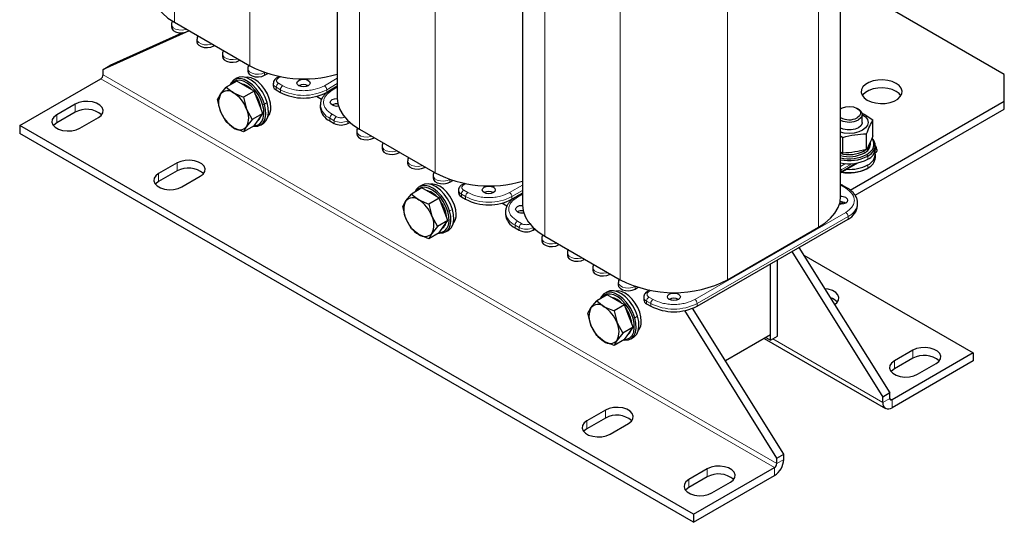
# Model space of a CAD drawing. Header units: millimetres. Extents: x 5 to 418, y -47 to 292.
# Tile 20 of 46: x 225 to 305, y 50 to 91. Entities that reach past the tile are written whole.
import ezdxf

# ---------------------------------------------------------------- set-up
doc = ezdxf.new("R2010")
doc.units = ezdxf.units.MM

msp = doc.modelspace()

# ---------------------------------------------------------------- linework, layer by layer
at = {"color": 7, "linetype": 'Continuous', "lineweight": 18}
for p, q in [((237.2155, 115.3633), (237.2155, 91.0848)), ((243.3626, 111.8146), (243.3626, 87.5362)), ((252.291, 106.6495), (252.291, 82.371)), ((258.4381, 103.1008), (258.4381, 78.8224)), ((289.664, 98.6596), (289.664, 74.3811)), ((267.376, 97.9411), (267.376, 73.6627)), ((273.5231, 94.3925), (273.5231, 70.114)), ((282.2723, 94.3925), (282.2723, 70.114)), ((238.3374, 90.3608), (238.3374, 90.4371)), ((240.4116, 89.1634), (240.4116, 89.2397)), ((242.4858, 87.966), (242.4858, 88.0423)), ((286.2698, 55.1338), (231.3984, 86.8104)), ((244.5597, 86.9971), (244.56, 86.9864)), ((244.56, 86.9864), (244.5716, 86.9931)), ((244.56, 86.7686), (244.56, 86.9864)), ((245.8733, 86.656), (245.6913, 86.551)), ((286.0813, 54.8072), (231.2098, 86.4838)), ((245.6913, 86.1156), (246.0308, 85.9196)), ((249.4249, 85.9196), (250.479, 86.5281)), ((249.6134, 85.593), (250.479, 86.0927)), ((245.5028, 85.789), (245.8422, 85.593)), ((245.5028, 85.5712), (245.5028, 85.789)), ((245.8422, 85.593), (245.8422, 85.3753)), ((249.6134, 85.3753), (249.6134, 85.593)), ((250.066, 85.5495), (250.479, 85.7879)), ((229.1356, 84.4156), (229.1356, 83.7623)), ((244.3941, 84.3841), (244.5392, 84.4208)), ((244.7655, 84.5514), (244.5392, 84.4208)), ((227.6271, 83.5447), (227.6271, 82.8915)), ((250.4054, 83.3942), (250.066, 83.5901)), ((293.2655, 83.5576), (293.3975, 83.5929)), ((249.8774, 83.2635), (250.2168, 83.0676)), ((249.8774, 83.0458), (249.8774, 83.2635)), ((250.2168, 83.0676), (250.2168, 82.8499)), ((251.3482, 83.0676), (251.3503, 83.0688)), ((251.3482, 82.8499), (251.3482, 83.0676)), ((253.4224, 81.6525), (253.4224, 81.7179)), ((255.4966, 80.4551), (255.4966, 80.5205)), ((293.3245, 80.6715), (293.3975, 80.6074)), ((293.3975, 80.6074), (293.3975, 80.4332)), ((293.6049, 80.3134), (293.6803, 80.1828)), ((294.2363, 80.4818), (294.4109, 80.5827)), ((294.2942, 80.6677), (294.4109, 80.7351)), ((294.3052, 80.9789), (294.3311, 80.9939)), ((237.4323, 79.626), (237.4323, 78.9727)), ((291.476, 79.3456), (291.8701, 79.5731)), ((291.5119, 78.9091), (292.7096, 79.6005)), ((291.5119, 79.0615), (292.3876, 79.5671)), ((293.6803, 79.9215), (293.6803, 80.1828)), ((293.6803, 79.4642), (293.6803, 79.2029)), ((235.9238, 78.7551), (235.9238, 78.1019)), ((257.5707, 79.2577), (257.5707, 79.3231)), ((291.5119, 79.0615), (291.5119, 78.9091)), ((259.6449, 78.278), (259.6471, 78.2793)), ((259.6449, 78.0603), (259.6449, 78.278)), ((260.9489, 77.9422), (260.7763, 77.8426)), ((264.5098, 77.2113), (265.5639, 77.8198)), ((260.5877, 77.0806), (260.9271, 76.8847)), ((260.5877, 76.8629), (260.5877, 77.0806)), ((260.7763, 77.4072), (261.1157, 77.2113)), ((264.6984, 76.8847), (265.5639, 77.3843)), ((265.1509, 76.8412), (265.5639, 77.0796)), ((291.5496, 77.7555), (291.476, 77.7844)), ((291.889, 77.5596), (291.5496, 77.7555)), ((260.9271, 76.8847), (260.9271, 76.6669)), ((264.6984, 76.6669), (264.6984, 76.8847)), ((259.479, 75.6758), (259.6241, 75.7124)), ((259.8504, 75.8431), (259.6241, 75.7124)), ((279.5948, 68.5029), (291.889, 75.6002)), ((265.4903, 74.6858), (265.1509, 74.8818)), ((279.7833, 68.1763), (292.0775, 75.2736)), ((292.0775, 75.2736), (292.0775, 75.0559)), ((264.9624, 74.5552), (265.3018, 74.3592)), ((264.9624, 74.3374), (264.9624, 74.5552)), ((265.3018, 74.3592), (265.3018, 74.1415)), ((266.4331, 74.3592), (266.4353, 74.3605)), ((266.4331, 74.1415), (266.4331, 74.3592)), ((268.5073, 72.9441), (268.5073, 73.0095)), ((270.5815, 71.7467), (270.5815, 71.8121)), ((272.6557, 70.5493), (272.6557, 70.6147)), ((274.7299, 69.5696), (274.7321, 69.5709)), ((274.7299, 69.3519), (274.7299, 69.5696)), ((276.0338, 69.2339), (275.8612, 69.1343)), ((275.6727, 68.3722), (276.0121, 68.1763)), ((275.6727, 68.1545), (275.6727, 68.3722)), ((275.8612, 68.6988), (276.2006, 68.5029)), ((276.0121, 68.1763), (276.0121, 67.9586)), ((279.7833, 67.9586), (279.7833, 68.1763)), ((274.564, 66.9674), (274.7091, 67.0041)), ((274.9354, 67.1347), (274.7091, 67.0041)), ((285.9492, 65.2899), (294.906, 60.1193)), ((297.3573, 64.3646), (297.3573, 63.7113)), ((295.8488, 63.4937), (295.8488, 62.8405)), ((294.906, 60.1193), (295.4717, 60.4458)), ((295.4717, 60.4458), (295.6602, 60.337)), ((295.6602, 60.337), (295.6602, 59.6837)), ((272.3163, 59.4879), (272.3163, 58.8347)), ((270.8078, 58.6171), (270.8078, 57.9638)), ((286.2698, 55.1338), (286.8355, 55.4603)), ((280.613, 54.6983), (280.613, 54.0451)), ((286.0813, 54.1539), (286.0813, 54.8072)), ((279.1045, 53.8275), (279.1045, 53.1742))]:
    msp.add_line(p, q, dxfattribs=at)
at = {"color": 7, "linetype": 'Continuous', "lineweight": 25}
for p, q in [((250.479, 108.2284), (250.479, 84.8964)), ((265.5639, 99.5201), (265.5639, 76.1881)), ((291.476, 76.9065), (291.476, 100.2033)), ((304.8055, 86.8445), (291.476, 94.5394)), ((236.9717, 90.9051), (236.9717, 90.6874)), ((237.2155, 91.0848), (243.3626, 87.5362)), ((238.1646, 90.2851), (231.3984, 87.2459)), ((237.8802, 90.2298), (231.964, 87.5724)), ((238.3374, 90.3608), (238.4035, 90.399)), ((238.41, 90.3953), (238.3521, 90.3693)), ((239.0459, 89.7077), (239.0459, 89.49)), ((240.4116, 89.1634), (240.4777, 89.2016)), ((241.1201, 88.5103), (241.1201, 88.2926)), ((231.3984, 87.2459), (231.964, 87.5724)), ((242.4858, 87.966), (242.5519, 88.0042)), ((231.3984, 86.8104), (231.3984, 87.2459)), ((243.1943, 87.3129), (243.1943, 87.0952)), ((244.56, 86.7686), (244.8125, 86.9144)), ((245.7556, 86.6783), (245.558, 86.5642)), ((304.8055, 84.6674), (304.8055, 86.8445)), ((224.6101, 82.6739), (231.2098, 86.4838)), ((242.2873, 86.2947), (241.4351, 85.8027)), ((242.3055, 86.5361), (242.0792, 86.4055)), ((242.9949, 85.8862), (242.2873, 86.2947)), ((243.7025, 85.4777), (242.9949, 85.8862)), ((245.2685, 86.1155), (245.2685, 85.8978)), ((250.479, 85.8781), (249.9327, 85.5627)), ((240.7275, 84.7959), (240.9718, 85.2361)), ((240.9718, 85.2361), (241.4351, 85.8027)), ((241.4351, 85.8027), (242.0332, 85.331)), ((242.0332, 85.331), (242.8503, 84.9857)), ((243.7025, 85.4777), (242.8503, 84.9857)), ((244.0564, 84.5658), (243.7025, 85.4777)), ((245.5028, 85.5712), (245.8422, 85.3753)), ((249.2021, 84.8068), (248.7814, 85.0496)), ((249.5373, 85.2664), (249.4764, 85.3016)), ((249.6134, 85.3753), (249.8929, 85.5366)), ((229.1356, 84.4156), (227.6271, 83.5447)), ((240.9718, 83.8208), (240.7275, 84.7959)), ((242.8503, 84.9857), (243.0947, 84.0106)), ((244.4102, 83.6539), (244.0564, 84.5658)), ((249.0964, 84.3521), (249.0964, 84.1343)), ((292.247, 77.4175), (304.8055, 84.6674)), ((304.8055, 84.0142), (304.8055, 84.6674)), ((229.1356, 83.7623), (227.6271, 82.8915)), ((241.4351, 82.9721), (240.9718, 83.8208)), ((243.0947, 84.0106), (243.558, 83.1619)), ((244.4102, 83.6539), (243.558, 83.1619)), ((244.0564, 83.1504), (244.4102, 83.6539)), ((291.5118, 84.0692), (291.476, 84.0486)), ((292.652, 76.9981), (304.8055, 84.0142)), ((292.9262, 84.0148), (292.8319, 84.0692)), ((293.2045, 83.6883), (293.3975, 83.5929)), ((293.2385, 82.9262), (293.2385, 83.5794)), ((293.2385, 83.5728), (293.2655, 83.5576)), ((293.3975, 83.5929), (294.1051, 83.1258)), ((279.4816, 50.9972), (224.6101, 82.6739)), ((224.6101, 82.6739), (224.6101, 82.0207)), ((229.5127, 82.4562), (231.0212, 83.327)), ((242.0332, 82.5004), (241.4351, 82.9721)), ((243.7025, 82.647), (242.8503, 82.1551)), ((243.558, 83.1619), (243.0947, 82.5953)), ((243.7025, 82.647), (244.0564, 83.1504)), ((244.2123, 82.7104), (244.4386, 82.841)), ((249.8774, 83.0458), (250.2168, 82.8499)), ((251.3482, 82.8499), (251.4956, 82.9349)), ((294.1051, 81.8441), (294.1051, 83.1258)), ((279.4816, 50.344), (224.6101, 82.0207)), ((242.8503, 82.1551), (242.0332, 82.5004)), ((243.0947, 82.5953), (242.8503, 82.1551)), ((252.0567, 82.1968), (252.0567, 81.979)), ((252.291, 82.371), (258.4381, 78.8224)), ((291.476, 81.828), (291.6538, 81.7106)), ((293.5871, 80.728), (293.5871, 82.0097)), ((253.4224, 81.6525), (253.4791, 81.6852)), ((254.1309, 80.9994), (254.1309, 80.7816)), ((291.6538, 80.429), (291.6538, 81.7106)), ((293.9052, 81.1407), (293.9052, 81.3149)), ((294.3052, 80.7923), (294.3052, 81.0536)), ((294.3311, 80.9939), (294.3052, 81.0254)), ((255.4966, 80.4551), (255.5532, 80.4878)), ((291.4805, 80.5146), (291.6538, 80.429)), ((293.5499, 80.708), (293.3975, 80.6074)), ((294.189, 80.3914), (294.3888, 80.5067)), ((294.3052, 80.0738), (294.3052, 80.3351)), ((294.4109, 80.7351), (294.4109, 80.5827)), ((237.4323, 79.626), (235.9238, 78.7551)), ((256.2051, 79.802), (256.2051, 79.5842)), ((291.476, 78.8252), (292.8663, 79.6279)), ((237.4323, 78.9727), (235.9238, 78.1019)), ((257.5707, 79.2577), (257.6274, 79.2904)), ((258.2792, 78.6046), (258.2792, 78.3868)), ((293.6049, 79.1594), (293.6803, 79.2029)), ((237.8095, 77.6666), (239.318, 78.5374)), ((257.3904, 77.8278), (257.1641, 77.6972)), ((259.6449, 78.0603), (259.888, 78.2006)), ((260.8312, 77.9645), (260.643, 77.8558)), ((256.0567, 76.5278), (256.52, 77.0944)), ((257.3722, 77.5864), (256.52, 77.0944)), ((256.52, 77.0944), (257.1182, 76.6227)), ((258.0799, 77.1779), (257.3722, 77.5864)), ((258.7875, 76.7693), (258.0799, 77.1779)), ((260.3534, 77.4072), (260.3534, 77.1894)), ((265.5639, 77.1697), (265.0176, 76.8544)), ((292.0223, 77.5728), (291.6829, 77.7687)), ((292.0196, 77.5743), (292.0223, 77.5728)), ((255.8124, 76.0876), (256.0567, 76.5278)), ((257.1182, 76.6227), (257.9353, 76.2774)), ((258.7875, 76.7693), (257.9353, 76.2774)), ((257.9353, 76.2774), (258.1796, 75.3023)), ((259.1413, 75.8574), (258.7875, 76.7693)), ((260.5877, 76.8629), (260.9271, 76.6669)), ((264.2871, 76.0984), (263.8664, 76.3413)), ((264.6223, 76.558), (264.5614, 76.5932)), ((264.6984, 76.6669), (264.9778, 76.8282)), ((291.405, 76.2783), (291.6795, 76.4367)), ((292.8586, 76.1444), (292.8586, 76.3622)), ((256.0567, 75.1124), (255.8124, 76.0876)), ((259.4951, 74.9455), (259.1413, 75.8574)), ((264.1813, 75.6437), (264.1813, 75.426)), ((256.52, 74.2637), (256.0567, 75.1124)), ((258.1796, 75.3023), (258.6429, 74.4535)), ((259.4951, 74.9455), (258.6429, 74.4535)), ((259.1413, 74.4421), (259.4951, 74.9455)), ((279.7833, 67.9586), (292.0775, 75.0559)), ((257.1182, 73.792), (256.52, 74.2637)), ((257.9353, 73.4467), (257.1182, 73.792)), ((258.7875, 73.9387), (257.9353, 73.4467)), ((258.1796, 73.8869), (257.9353, 73.4467)), ((258.6429, 74.4535), (258.1796, 73.8869)), ((258.7875, 73.9387), (259.1413, 74.4421)), ((259.2973, 74.002), (259.5236, 74.1327)), ((264.9624, 74.3374), (265.3018, 74.1415)), ((266.4331, 74.1415), (266.5805, 74.2266)), ((282.2723, 70.114), (289.664, 74.3811)), ((267.1416, 73.4884), (267.1416, 73.2707)), ((267.376, 73.6627), (273.5231, 70.114)), ((268.5073, 72.9441), (268.564, 72.9768)), ((269.2158, 72.291), (269.2158, 72.0733)), ((287.5086, 72.4183), (294.906, 60.5548)), ((288.0743, 72.7448), (295.4717, 60.8813)), ((270.5815, 71.7467), (270.6382, 71.7794)), ((285.7607, 65.1811), (285.7607, 71.4093)), ((285.7607, 65.6166), (285.7607, 71.4093)), ((286.3264, 65.5076), (286.3264, 71.7358)), ((288.4725, 72.1061), (302.2599, 64.1469)), ((271.29, 71.0936), (271.29, 70.8759)), ((272.6557, 70.5493), (272.7124, 70.582)), ((273.3642, 69.8962), (273.3642, 69.6785)), ((272.4753, 69.1194), (272.2491, 68.9888)), ((274.7299, 69.3519), (274.973, 69.4922)), ((275.9161, 69.2561), (275.7279, 69.1475)), ((271.1417, 67.8194), (271.605, 68.386)), ((272.4572, 68.878), (271.605, 68.386)), ((271.605, 68.386), (272.2031, 67.9143)), ((273.1648, 68.4695), (272.4572, 68.878)), ((273.8724, 68.061), (273.1648, 68.4695)), ((275.4384, 68.6988), (275.4384, 68.4811)), ((270.8973, 67.3792), (271.1417, 67.8194)), ((271.1417, 66.4041), (270.8973, 67.3792)), ((272.2031, 67.9143), (273.0202, 67.569)), ((273.8724, 68.061), (273.0202, 67.569)), ((273.0202, 67.569), (273.2646, 66.5939)), ((274.2262, 67.1491), (273.8724, 68.061)), ((275.6727, 68.1545), (276.0121, 67.9586)), ((286.2698, 55.5692), (278.7726, 67.5929)), ((286.8355, 55.8958), (279.4226, 67.7842)), ((273.2646, 66.5939), (273.7279, 65.7452)), ((274.5801, 66.2371), (274.2262, 67.1491)), ((271.605, 65.5554), (271.1417, 66.4041)), ((274.5801, 66.2371), (273.7279, 65.7452)), ((274.2262, 65.7337), (274.5801, 66.2371)), ((272.2031, 65.0837), (271.605, 65.5554)), ((273.0202, 64.7384), (272.2031, 65.0837)), ((273.8724, 65.2303), (273.0202, 64.7384)), ((273.2646, 65.1786), (273.0202, 64.7384)), ((273.7279, 65.7452), (273.2646, 65.1786)), ((273.8724, 65.2303), (274.2262, 65.7337)), ((274.3822, 65.2937), (274.6085, 65.4243)), ((285.7607, 65.6166), (282.0941, 63.4999)), ((285.2595, 65.3272), (295.1269, 59.6309)), ((285.3835, 65.3988), (285.7607, 65.1811)), ((285.7607, 65.1811), (286.3264, 65.5076)), ((297.3573, 64.3646), (295.8488, 63.4937)), ((302.2599, 64.1469), (295.6602, 60.337)), ((302.2599, 63.4936), (295.6602, 59.6837)), ((297.3573, 63.7113), (295.8488, 62.8405)), ((302.2599, 64.1469), (302.2599, 63.4936)), ((297.7344, 62.4052), (299.2429, 63.276)), ((295.4717, 60.8813), (294.906, 60.5548)), ((294.906, 60.1193), (294.906, 60.5548)), ((295.4717, 60.4458), (295.4717, 60.8813)), ((272.3163, 59.4879), (270.8078, 58.6171)), ((272.3163, 58.8347), (270.8078, 57.9638)), ((272.6934, 57.5285), (274.2019, 58.3993)), ((286.2698, 55.5692), (286.8355, 55.8958)), ((286.2698, 55.1338), (286.2698, 55.5692)), ((286.8355, 55.4603), (286.8355, 55.8958)), ((280.613, 54.6983), (279.1045, 53.8275)), ((279.4816, 50.9972), (286.0813, 54.8072)), ((280.613, 54.0451), (279.1045, 53.1742)), ((279.4816, 50.344), (286.0813, 54.1539)), ((280.9901, 52.7389), (282.4986, 53.6098)), ((279.4816, 50.9972), (279.4816, 50.344))]:
    msp.add_line(p, q, dxfattribs=at)
at = {"color": 7, "linetype": 'Continuous', "lineweight": 25, "flags": 128}
for points in [[(235.4035, 93.6102), (235.4564, 93.1441), (235.6143, 92.6859), (235.8744, 92.2435), (236.2323, 91.8245), (236.6819, 91.4361), (237.2155, 91.0848)], [(236.9717, 90.6874), (236.999, 90.5678), (237.1164, 90.4225), (237.3129, 90.3091), (237.5647, 90.2413), (237.8415, 90.2273), (238.1098, 90.2688), (238.3374, 90.3608)], [(239.0459, 89.49), (239.0732, 89.3704), (239.1906, 89.2251), (239.3871, 89.1117), (239.6389, 89.0439), (239.9157, 89.0299), (240.184, 89.0714), (240.4116, 89.1634)], [(241.1201, 88.2926), (241.1474, 88.173), (241.2648, 88.0277), (241.4612, 87.9143), (241.7131, 87.8465), (241.9898, 87.8325), (242.2582, 87.874), (242.4858, 87.966)], [(244.7655, 84.5514), (244.602, 84.9871), (244.3768, 85.4079), (244.1012, 85.7926), (243.7891, 86.1219), (243.456, 86.3793), (243.1188, 86.552), (242.7942, 86.6312), (242.4986, 86.6131), (242.3055, 86.5361)], [(243.1943, 87.0952), (243.2215, 86.9756), (243.339, 86.8303), (243.5354, 86.7169), (243.7872, 86.6491), (244.064, 86.6351), (244.3324, 86.6766), (244.56, 86.7686)], [(244.5392, 84.4208), (244.3757, 84.8565), (244.1505, 85.2773), (243.8749, 85.6619), (243.5628, 85.9913), (243.2297, 86.2487), (242.8925, 86.4214), (242.5679, 86.5006), (242.2723, 86.4824), (242.0206, 86.3677), (241.8252, 86.1623), (241.7282, 85.972)], [(244.3941, 84.3841), (244.2388, 84.798), (244.0248, 85.1978), (243.763, 85.5632), (243.4665, 85.8761), (243.1501, 86.1206), (242.8297, 86.2847), (242.5214, 86.3599), (242.2406, 86.3427), (242.0014, 86.2337), (241.8158, 86.0385), (241.7997, 86.0133)], [(245.0691, 84.1443), (245.036, 84.5026), (244.9384, 84.8811), (244.7811, 85.2609), (244.5721, 85.6229), (244.3219, 85.9489), (244.0429, 86.2227), (243.7492, 86.4305), (243.4554, 86.5618), (243.1765, 86.6102), (242.9957, 86.5927)], [(247.3507, 85.9196), (247.2351, 86.0195), (247.1945, 86.1373), (247.2351, 86.2551), (247.3507, 86.355), (247.5237, 86.4218), (247.7278, 86.4452), (247.9319, 86.4218), (248.1049, 86.355), (248.2205, 86.2551), (248.2611, 86.1373), (248.2205, 86.0195), (248.1049, 85.9196), (247.9319, 85.8529), (247.7278, 85.8294), (247.5237, 85.8529), (247.3507, 85.9196)], [(293.6332, 84.749), (293.9495, 84.606), (294.3159, 84.5108), (294.7111, 84.469), (295.1121, 84.483), (295.4957, 84.552), (295.8396, 84.672), (296.1237, 84.836), (296.3315, 85.0345), (296.4511, 85.256), (296.4753, 85.4875), (296.4029, 85.7156), (296.238, 85.9271), (295.9902, 86.1097), (295.6739, 86.2528), (295.3075, 86.348), (294.9123, 86.3898), (294.5113, 86.3758), (294.1277, 86.3068), (293.7838, 86.1868), (293.4997, 86.0228), (293.2919, 85.8243), (293.1723, 85.6028), (293.1481, 85.3713), (293.2205, 85.1431), (293.3854, 84.9316), (293.6332, 84.749)], [(296.3794, 85.1028), (296.238, 85.2739), (295.9902, 85.4565), (295.6739, 85.5995), (295.3075, 85.6947), (294.9123, 85.7365), (294.5113, 85.7225), (294.1277, 85.6535), (293.7838, 85.5335), (293.4997, 85.3695), (293.2919, 85.171), (293.244, 85.1028)], [(231.0212, 83.327), (231.2487, 83.5024), (231.3813, 83.7077), (231.4084, 83.9262), (231.3277, 84.1403), (231.1458, 84.3326), (230.8775, 84.4875), (230.5444, 84.5925), (230.1735, 84.639), (229.795, 84.6234), (229.4394, 84.5468), (229.1356, 84.4156)], [(243.6614, 82.6233), (243.7236, 82.6153), (244.0192, 82.6335), (244.271, 82.7482), (244.4663, 82.9536), (244.5955, 83.2395), (244.6519, 83.5915), (244.6328, 83.9919), (244.5392, 84.4208)], [(243.7147, 82.6643), (243.9001, 82.6862), (244.1393, 82.7951), (244.3249, 82.9903), (244.4476, 83.2619), (244.5012, 83.5963), (244.4831, 83.9767), (244.3941, 84.3841)], [(244.4386, 82.841), (244.4972, 82.8788), (244.6926, 83.0842), (244.8217, 83.3701), (244.8782, 83.7221), (244.8591, 84.1226), (244.7655, 84.5514)], [(250.066, 84.3521), (249.9504, 84.452), (249.9098, 84.5698), (249.9504, 84.6876), (250.066, 84.7875), (250.239, 84.8543), (250.4431, 84.8777), (250.4791, 84.877)], [(250.479, 84.8964), (250.5319, 84.4303), (250.6898, 83.9721), (250.9499, 83.5297), (251.3078, 83.1107), (251.7574, 82.7223), (252.291, 82.371)], [(291.476, 84.0474), (291.6295, 84.1268), (291.9055, 84.2047), (292.2104, 84.2267), (292.5111, 84.1903), (292.775, 84.0995), (292.9736, 83.9641), (293.0853, 83.7989), (293.098, 83.6217), (293.0103, 83.4517), (292.8318, 83.3073), (292.8318, 83.3073)], [(227.6271, 83.5447), (227.3997, 83.3693), (227.2671, 83.1641), (227.24, 82.9455), (227.3207, 82.7315), (227.5025, 82.5392), (227.7709, 82.3843), (228.104, 82.2793), (228.4748, 82.2327), (228.8534, 82.2483), (229.2089, 82.3249), (229.5127, 82.4562)], [(293.2655, 83.5576), (293.5113, 83.3726), (293.6658, 83.1573), (293.7185, 82.9262), (293.6658, 82.6951), (293.5113, 82.4798), (293.2655, 82.2949), (292.9452, 82.153), (292.5721, 82.0638), (292.1718, 82.0333), (291.7715, 82.0638), (291.476, 82.1288)], [(292.9262, 84.0148), (292.9803, 83.9811), (293.1495, 83.8257), (293.2318, 83.6484), (293.2199, 83.465), (293.1149, 83.2917), (292.9261, 83.144)], [(227.6271, 82.8915), (227.3997, 82.7161), (227.3626, 82.6738)], [(293.2385, 82.9262), (293.2254, 82.8299), (293.1222, 82.6467), (292.9261, 82.4908), (292.6561, 82.3776), (292.3387, 82.318), (292.005, 82.318), (291.6876, 82.3776), (291.4872, 82.454)], [(252.0567, 81.979), (252.084, 81.8595), (252.2014, 81.7141), (252.3978, 81.6007), (252.6496, 81.5329), (252.9264, 81.5189), (253.1948, 81.5605), (253.4224, 81.6525)], [(293.6049, 80.3134), (293.8879, 80.5182), (294.0848, 80.7543), (294.1858, 81.0097), (294.1858, 81.2717), (294.0848, 81.5271), (294.0163, 81.6255)], [(293.6803, 80.1828), (293.9782, 80.3984), (294.1854, 80.6469), (294.2917, 80.9157), (294.2917, 81.1915), (294.1854, 81.4604), (294.0422, 81.646)], [(254.1309, 80.7816), (254.1581, 80.6621), (254.2755, 80.5167), (254.472, 80.4033), (254.7238, 80.3355), (255.0006, 80.3215), (255.269, 80.3631), (255.4966, 80.4551)], [(239.318, 78.5374), (239.5454, 78.7128), (239.678, 78.9181), (239.7051, 79.1366), (239.6244, 79.3507), (239.4425, 79.543), (239.1742, 79.6979), (238.8411, 79.8029), (238.4703, 79.8494), (238.0917, 79.8338), (237.7361, 79.7573), (237.4323, 79.626)], [(256.2051, 79.5842), (256.2323, 79.4647), (256.3497, 79.3193), (256.5462, 79.2059), (256.798, 79.1381), (257.0748, 79.1241), (257.3431, 79.1657), (257.5707, 79.2577)], [(235.9238, 78.7551), (235.6964, 78.5797), (235.5638, 78.3745), (235.5367, 78.1559), (235.6174, 77.9419), (235.7993, 77.7496), (236.0676, 77.5947), (236.4007, 77.4897), (236.7715, 77.4431), (237.1501, 77.4587), (237.5056, 77.5353), (237.8095, 77.6666)], [(235.9238, 78.1019), (235.6964, 77.9265), (235.6593, 77.8842)], [(259.6241, 75.7124), (259.4606, 76.1482), (259.2354, 76.5689), (258.9599, 76.9536), (258.6477, 77.2829), (258.3147, 77.5404), (257.9774, 77.713), (257.6529, 77.7923), (257.3573, 77.7741), (257.1055, 77.6594), (256.9101, 77.454), (256.8131, 77.2636)], [(259.8504, 75.8431), (259.6869, 76.2788), (259.4617, 76.6995), (259.1861, 77.0842), (258.874, 77.4135), (258.541, 77.671), (258.2037, 77.8437), (257.8791, 77.9229), (257.5836, 77.9047), (257.3904, 77.8278)], [(260.154, 75.4359), (260.1209, 75.7942), (260.0233, 76.1727), (259.8661, 76.5525), (259.6571, 76.9145), (259.4068, 77.2406), (259.1278, 77.5144), (258.8341, 77.7221), (258.5404, 77.8535), (258.2614, 77.9018), (258.0806, 77.8844)], [(258.2792, 78.3868), (258.3065, 78.2673), (258.4239, 78.1219), (258.6204, 78.0085), (258.8722, 77.9407), (259.149, 77.9267), (259.4173, 77.9683), (259.6449, 78.0603)], [(259.479, 75.6758), (259.3237, 76.0897), (259.1098, 76.4894), (258.848, 76.8548), (258.5515, 77.1677), (258.2351, 77.4123), (257.9147, 77.5763), (257.6063, 77.6516), (257.3255, 77.6343), (257.0863, 77.5254), (256.9007, 77.3302), (256.8847, 77.3049)], [(262.4356, 77.2113), (262.32, 77.3111), (262.2794, 77.429), (262.32, 77.5468), (262.4356, 77.6467), (262.6087, 77.7134), (262.8128, 77.7369), (263.0169, 77.7134), (263.1899, 77.6467), (263.3055, 77.5468), (263.3461, 77.429), (263.3055, 77.3111), (263.1899, 77.2113), (263.0169, 77.1445), (262.8128, 77.1211), (262.6087, 77.1445), (262.4356, 77.2113)], [(265.5639, 76.1881), (265.6168, 75.7219), (265.7747, 75.2637), (266.0348, 74.8213), (266.3928, 74.4023), (266.8424, 74.0139), (267.376, 73.6627)], [(289.664, 74.3811), (290.1975, 74.7323), (290.6471, 75.1208), (291.0051, 75.5398), (291.2652, 75.9822), (291.4231, 76.4404), (291.476, 76.9065)], [(291.889, 76.7976), (292.0046, 76.6977), (292.0452, 76.5799), (292.0046, 76.4621), (291.889, 76.3622), (291.716, 76.2955), (291.5119, 76.272), (291.3805, 76.2815)], [(258.7463, 73.9149), (258.8085, 73.9069), (259.1041, 73.9251), (259.3559, 74.0398), (259.5513, 74.2452), (259.6804, 74.5311), (259.7369, 74.8831), (259.7178, 75.2836), (259.6241, 75.7124)], [(258.7996, 73.9559), (258.985, 73.9778), (259.2242, 74.0868), (259.4098, 74.2819), (259.5325, 74.5535), (259.5861, 74.8879), (259.568, 75.2683), (259.479, 75.6758)], [(259.5236, 74.1327), (259.5822, 74.1704), (259.7775, 74.3759), (259.9067, 74.6618), (259.9631, 75.0138), (259.9441, 75.4142), (259.8504, 75.8431)], [(265.1509, 75.6438), (265.0353, 75.7436), (264.9947, 75.8615), (265.0353, 75.9793), (265.1509, 76.0792), (265.3239, 76.1459), (265.528, 76.1694), (265.564, 76.1687)], [(267.1416, 73.2707), (267.1689, 73.1511), (267.2863, 73.0058), (267.4828, 72.8924), (267.7346, 72.8246), (268.0114, 72.8106), (268.2797, 72.8521), (268.5073, 72.9441)], [(269.2158, 72.0733), (269.2431, 71.9537), (269.3605, 71.8084), (269.557, 71.695), (269.8088, 71.6272), (270.0855, 71.6132), (270.3539, 71.6547), (270.5815, 71.7467)], [(271.29, 70.8759), (271.3173, 70.7563), (271.4347, 70.611), (271.6311, 70.4976), (271.8829, 70.4298), (272.1597, 70.4158), (272.4281, 70.4573), (272.6557, 70.5493)], [(274.7091, 67.0041), (274.5456, 67.4398), (274.3204, 67.8606), (274.0448, 68.2452), (273.7327, 68.5746), (273.3996, 68.832), (273.0624, 69.0047), (272.7378, 69.0839), (272.4422, 69.0657), (272.1905, 68.951), (271.9951, 68.7456), (271.8981, 68.5553)], [(274.9354, 67.1347), (274.7718, 67.5704), (274.5467, 67.9912), (274.2711, 68.3759), (273.959, 68.7052), (273.6259, 68.9626), (273.2887, 69.1353), (272.9641, 69.2145), (272.6685, 69.1963), (272.4753, 69.1194)], [(275.239, 66.7276), (275.2059, 67.0859), (275.1083, 67.4644), (274.951, 67.8442), (274.742, 68.2062), (274.4917, 68.5322), (274.2128, 68.806), (273.919, 69.0138), (273.6253, 69.1451), (273.3463, 69.1935), (273.1655, 69.176)], [(273.3642, 69.6785), (273.3914, 69.5589), (273.5089, 69.4136), (273.7053, 69.3002), (273.9571, 69.2324), (274.2339, 69.2184), (274.5023, 69.2599), (274.7299, 69.3519)], [(277.5206, 68.5029), (277.405, 68.6028), (277.3644, 68.7206), (277.405, 68.8384), (277.5206, 68.9383), (277.6936, 69.0051), (277.8977, 69.0285), (278.1018, 69.0051), (278.2748, 68.9383), (278.3904, 68.8384), (278.431, 68.7206), (278.3904, 68.6028), (278.2748, 68.5029), (278.1018, 68.4362), (277.8977, 68.4127), (277.6936, 68.4362), (277.5206, 68.5029)], [(290.9795, 68.0856), (291.1736, 68.241), (291.3062, 68.4463), (291.3333, 68.6648), (291.2526, 68.8789), (291.0708, 69.0712), (290.8024, 69.2261), (290.4693, 69.3311), (290.1767, 69.3731)], [(274.564, 66.9674), (274.4087, 67.3813), (274.1947, 67.781), (273.9329, 68.1465), (273.6364, 68.4594), (273.32, 68.7039), (272.9996, 68.868), (272.6913, 68.9432), (272.4105, 68.926), (272.1713, 68.817), (271.9857, 68.6218), (271.9696, 68.5966)], [(273.8313, 65.2065), (273.8935, 65.1986), (274.1891, 65.2168), (274.4408, 65.3315), (274.6362, 65.5369), (274.7654, 65.8228), (274.8218, 66.1748), (274.8027, 66.5752), (274.7091, 67.0041)], [(273.8846, 65.2476), (274.07, 65.2694), (274.3092, 65.3784), (274.4948, 65.5736), (274.6174, 65.8452), (274.6711, 66.1796), (274.6529, 66.56), (274.564, 66.9674)], [(274.6085, 65.4243), (274.6671, 65.4621), (274.8625, 65.6675), (274.9916, 65.9534), (275.0481, 66.3054), (275.029, 66.7059), (274.9354, 67.1347)], [(299.2429, 63.276), (299.4703, 63.4514), (299.6029, 63.6567), (299.63, 63.8752), (299.5494, 64.0893), (299.3675, 64.2816), (299.0991, 64.4365), (298.766, 64.5415), (298.3952, 64.5881), (298.0167, 64.5724), (297.6611, 64.4959), (297.3573, 64.3646)], [(295.8488, 63.4937), (295.6214, 63.3183), (295.4887, 63.1131), (295.4617, 62.8946), (295.5423, 62.6805), (295.7242, 62.4882), (295.9926, 62.3333), (296.3256, 62.2283), (296.6965, 62.1817), (297.075, 62.1973), (297.4306, 62.2739), (297.7344, 62.4052)], [(295.8488, 62.8405), (295.6214, 62.6651), (295.5843, 62.6228)], [(274.2019, 58.3993), (274.4293, 58.5747), (274.5619, 58.78), (274.589, 58.9985), (274.5083, 59.2126), (274.3265, 59.4049), (274.0581, 59.5598), (273.725, 59.6648), (273.3542, 59.7114), (272.9757, 59.6957), (272.6201, 59.6192), (272.3163, 59.4879)], [(270.8078, 58.6171), (270.5803, 58.4417), (270.4477, 58.2364), (270.4206, 58.0179), (270.5013, 57.8038), (270.6832, 57.6115), (270.9515, 57.4566), (271.2846, 57.3516), (271.6555, 57.305), (272.034, 57.3207), (272.3896, 57.3972), (272.6934, 57.5285)], [(270.8078, 57.9638), (270.5803, 57.7884), (270.5432, 57.7462)], [(282.4986, 53.6098), (282.726, 53.7851), (282.8587, 53.9904), (282.8857, 54.2089), (282.8051, 54.423), (282.6232, 54.6153), (282.3548, 54.7702), (282.0218, 54.8752), (281.6509, 54.9218), (281.2724, 54.9062), (280.9168, 54.8296), (280.613, 54.6983)], [(279.1045, 53.8275), (278.8771, 53.6521), (278.7444, 53.4468), (278.7174, 53.2283), (278.798, 53.0142), (278.9799, 52.8219), (279.2483, 52.667), (279.5814, 52.562), (279.9522, 52.5154), (280.3307, 52.5311), (280.6863, 52.6076), (280.9901, 52.7389)], [(279.1045, 53.1742), (278.8771, 52.9988), (278.84, 52.9566)]]:
    msp.add_lwpolyline(points, dxfattribs=at)
at = {"color": 7, "linetype": 'Continuous', "lineweight": 18, "flags": 128}
for points in [[(238.2015, 90.5156), (238.1098, 90.4866), (237.8415, 90.445), (237.5647, 90.459), (237.3129, 90.5268), (237.1164, 90.6402), (236.999, 90.7856), (236.9718, 90.9036)], [(240.2757, 89.3182), (240.184, 89.2892), (239.9157, 89.2476), (239.6389, 89.2616), (239.3871, 89.3294), (239.1906, 89.4428), (239.0732, 89.5882), (239.0459, 89.7062)], [(242.3499, 88.1208), (242.2582, 88.0918), (241.9898, 88.0502), (241.7131, 88.0642), (241.4612, 88.132), (241.2648, 88.2454), (241.1474, 88.3908), (241.1201, 88.5088)], [(244.56, 86.9864), (244.3324, 86.8944), (244.064, 86.8528), (243.7872, 86.8668), (243.5354, 86.9346), (243.339, 87.048), (243.2215, 87.1934), (243.1943, 87.3114)], [(253.2749, 81.803), (253.1948, 81.7782), (252.9264, 81.7367), (252.6496, 81.7507), (252.3978, 81.8185), (252.2014, 81.9319), (252.084, 82.0772), (252.0567, 82.1953)], [(255.349, 80.6056), (255.269, 80.5808), (255.0006, 80.5393), (254.7238, 80.5533), (254.472, 80.6211), (254.2755, 80.7345), (254.1581, 80.8798), (254.1309, 80.9979)], [(257.4232, 79.4082), (257.3431, 79.3834), (257.0748, 79.3419), (256.798, 79.3559), (256.5462, 79.4237), (256.3497, 79.5371), (256.2323, 79.6824), (256.2051, 79.8005)], [(259.6449, 78.278), (259.4173, 78.186), (259.149, 78.1445), (258.8722, 78.1585), (258.6204, 78.2263), (258.4239, 78.3397), (258.3065, 78.485), (258.2792, 78.6031)], [(268.3598, 73.0947), (268.2797, 73.0698), (268.0114, 73.0283), (267.7346, 73.0423), (267.4828, 73.1101), (267.2863, 73.2235), (267.1689, 73.3689), (267.1416, 73.4869)], [(270.434, 71.8973), (270.3539, 71.8724), (270.0855, 71.8309), (269.8088, 71.8449), (269.557, 71.9127), (269.3605, 72.0261), (269.2431, 72.1715), (269.2158, 72.2895)], [(272.5082, 70.6999), (272.4281, 70.6751), (272.1597, 70.6335), (271.8829, 70.6475), (271.6311, 70.7153), (271.4347, 70.8287), (271.3173, 70.9741), (271.29, 71.0921)], [(274.7299, 69.5696), (274.5023, 69.4777), (274.2339, 69.4361), (273.9571, 69.4501), (273.7053, 69.5179), (273.5089, 69.6313), (273.3914, 69.7767), (273.3642, 69.8947)]]:
    msp.add_lwpolyline(points, dxfattribs=at)
at = {"color": 7, "linetype": 'Continuous', "lineweight": 25}
for centre, radius, start, end in [((247.7694, 96.1287), 9.6567, 242.848606, 286.29553), ((230.989, 86.829), 0.4098, 302.605478, 357.394522), ((242.3195, 84.542), 1.5794, 41.975661, 78.029716), ((245.6688, 85.9377), 0.4024, 185.694799, 245.625342), ((247.7278, 85.1917), 0.8198, 62.615753, 117.384247), ((242.3872, 84.5285), 1.5825, 153.43643, 206.56357), ((241.5511, 84.7408), 0.7621, 50.751832, 139.467204), ((240.5985, 83.0909), 2.6603, 20.227114, 57.362029), ((241.5897, 83.6487), 2.718, 7.107881, 35.711379), ((247.7278, 89.0145), 4.0987, 242.609672, 297.390328), ((250.4414, 83.6221), 0.8208, 83.791257, 117.20898), ((250.4435, 85.0883), 0.8274, 242.855018, 279.109492), ((230.0559, 82.1246), 1.8786, 49.106312, 119.333177), ((243.468, 84.7406), 2.6603, 200.227114, 237.362029), ((241.6793, 83.3029), 1.5825, 333.43643, 26.56357), ((243.5567, 83.6111), 0.7103, 306.434964, 343.363693), ((244.02, 84.0771), 1.0512, 320.63643, 3.663665), ((250.4309, 84.2674), 1.3412, 185.694799, 245.625342), ((250.7825, 83.9416), 1.2296, 242.609672, 297.390328), ((292.1738, 84.5483), 1.4046, 240.213506, 297.935569), ((292.1699, 84.5734), 1.6171, 244.590181, 297.881972), ((242.5154, 83.0906), 0.7621, 230.751832, 319.467204), ((293.0672, 81.206), 0.8405, 293.138126, 355.541733), ((293.1585, 81.3547), 0.7477, 309.648234, 356.948683), ((292.1634, 83.0174), 2.7076, 255.293914, 297.115943), ((292.1634, 82.8432), 2.7076, 255.293914, 297.115943), ((292.1659, 83.114), 3.1486, 257.342892, 297.1954), ((293.2606, 80.8822), 1.0484, 293.599171, 355.080688), ((293.2884, 80.3937), 1.0087, 292.863197, 3.361881), ((292.1718, 83.0897), 3.275, 257.733913, 297.427113), ((292.1718, 82.8284), 3.275, 257.733913, 297.427113), ((292.2057, 82.2692), 3.169, 265.695217, 297.731762), ((293.2606, 80.1637), 1.0484, 293.599171, 355.080688), ((238.3526, 77.335), 1.8786, 49.106312, 119.333177), ((262.845, 87.4149), 9.6567, 242.847988, 286.353402), ((292.1683, 81.9543), 3.1425, 258.778205, 297.202756), ((292.1704, 82.139), 3.3016, 259.823515, 297.2147), ((257.4044, 75.8337), 1.5794, 41.975661, 78.029716), ((260.7538, 77.2293), 0.4024, 185.694799, 245.625342), ((262.8128, 76.4833), 0.8198, 62.615753, 117.384247), ((291.6279, 77.6459), 0.1347, 66.513853, 125.545682), ((257.4722, 75.8201), 1.5825, 153.43643, 206.56357), ((256.636, 76.0325), 0.7621, 50.751832, 139.467204), ((255.6834, 74.3825), 2.6603, 20.227114, 57.362029), ((256.6746, 74.9403), 2.718, 7.107881, 35.711379), ((262.8128, 80.3062), 4.0987, 242.609672, 297.390328), ((291.5136, 75.6322), 0.8208, 62.78498, 96.209048), ((291.5167, 76.0771), 0.8111, 62.674723, 92.881738), ((259.105, 75.3688), 1.0512, 320.63643, 3.663665), ((265.5159, 75.5591), 1.3412, 185.694799, 245.625342), ((265.5284, 76.38), 0.8274, 242.855018, 279.109492), ((265.5263, 74.9137), 0.8208, 83.791257, 117.20898), ((291.524, 76.2775), 1.3412, 294.374658, 354.305201), ((258.5529, 76.0322), 2.6603, 200.227114, 237.362029), ((256.7642, 74.5946), 1.5825, 333.43643, 26.56357), ((258.6416, 74.9028), 0.7103, 306.434964, 343.363693), ((257.6004, 74.3822), 0.7621, 230.751832, 319.467204), ((265.8675, 75.2333), 1.2296, 242.609672, 297.390328), ((277.8977, 78.557), 9.509, 242.609672, 297.390328), ((272.4894, 67.1253), 1.5794, 41.975661, 78.029716), ((275.8387, 68.521), 0.4024, 185.694799, 245.625342), ((277.8977, 67.775), 0.8198, 62.615753, 117.384247), ((290.3196, 67.4698), 1.2066, 42.392998, 74.710258), ((272.5571, 67.1118), 1.5825, 153.43643, 206.56357), ((271.7209, 67.3241), 0.7621, 50.751832, 139.467204), ((270.7684, 65.6741), 2.6603, 20.227114, 57.362029), ((271.7596, 66.232), 2.718, 7.107881, 35.711379), ((277.8977, 71.5978), 4.0987, 242.609672, 297.390328), ((271.8491, 65.8862), 1.5825, 333.43643, 26.56357), ((274.1899, 66.6604), 1.0512, 320.63643, 3.663665), ((273.6379, 67.3239), 2.6603, 200.227114, 237.362029), ((273.7266, 66.1944), 0.7103, 306.434964, 343.363693), ((272.6853, 65.6739), 0.7621, 230.751832, 319.467204), ((298.2776, 62.0736), 1.8786, 49.106312, 119.333177), ((295.5866, 60.4272), 0.1165, 170.785963, 309.203285), ((295.3658, 60.0447), 0.4658, 170.785963, 309.203285), ((273.2366, 57.1969), 1.8786, 49.106312, 119.333177), ((285.198, 55.5348), 1.6393, 302.605478, 357.394522), ((285.8605, 55.1524), 0.4098, 302.605478, 357.394522), ((281.5333, 52.4073), 1.8786, 49.106312, 119.333177)]:
    msp.add_arc(centre, radius, start, end, dxfattribs=at)
at = {"color": 7, "linetype": 'Continuous', "lineweight": 18}
for centre, radius, start, end in [((245.6698, 86.1565), 0.4037, 186.334318, 245.569374), ((245.9122, 85.7703), 0.4098, 122.605478, 177.394522), ((245.6132, 86.4419), 0.1342, 54.390385, 114.215758), ((246.2516, 85.5744), 0.4098, 122.605478, 177.394522), ((249.204, 85.5744), 0.4098, 2.605478, 57.394522), ((247.7278, 89.2322), 4.0987, 242.609672, 297.390328), ((249.9878, 85.4404), 0.1342, 54.391363, 114.204553), ((250.4344, 84.4893), 1.3464, 186.415638, 245.562224), ((250.2868, 83.2449), 0.4098, 122.605478, 177.394522), ((250.6262, 83.049), 0.4098, 122.605478, 177.394522), ((250.7825, 84.1594), 1.2296, 242.609672, 297.390328), ((260.6982, 77.7335), 0.1342, 54.390385, 114.215758), ((260.7547, 77.4482), 0.4037, 186.334318, 245.569374), ((260.9971, 77.062), 0.4098, 122.605478, 177.394522), ((261.3365, 76.866), 0.4098, 122.605478, 177.394522), ((264.289, 76.866), 0.4098, 2.605478, 57.394522), ((291.9675, 77.4493), 0.1354, 67.395947, 125.467592), ((262.8128, 80.5239), 4.0987, 242.609672, 297.390328), ((265.0728, 76.7321), 0.1342, 54.391363, 114.204553), ((291.5526, 76.4733), 1.3095, 293.630462, 355.710215), ((265.5194, 75.7809), 1.3464, 186.415638, 245.562224), ((291.6682, 75.255), 0.4098, 2.605478, 57.394522), ((265.3718, 74.5366), 0.4098, 122.605478, 177.394522), ((265.7112, 74.3406), 0.4098, 122.605478, 177.394522), ((265.8675, 75.451), 1.2296, 242.609672, 297.390328), ((275.7831, 69.0252), 0.1342, 54.390385, 114.215758), ((275.8397, 68.7398), 0.4037, 186.334318, 245.569374), ((276.0821, 68.3536), 0.4098, 122.605478, 177.394522), ((276.4215, 68.1577), 0.4098, 122.605478, 177.394522), ((277.8977, 71.8155), 4.0987, 242.609672, 297.390328), ((279.3739, 68.1577), 0.4098, 2.605478, 57.394522)]:
    msp.add_arc(centre, radius, start, end, dxfattribs=at)
at = {"color": 7, "linetype": 'Continuous', "lineweight": 25}
for points, knots in [([(237.0684, 91.1783), (237.058, 91.1662), (237.0109, 91.1118), (236.9726, 91.0136), (236.979, 90.9307), (236.9811, 90.9037)], [0, 0, 0, 0, 0.1615491, 0.7266539, 1, 1, 1, 1]), ([(239.1378, 89.9751), (239.129, 89.9648), (239.0837, 89.9122), (239.0468, 89.8161), (239.0532, 89.7333), (239.0552, 89.7063)], [0, 0, 0, 0, 0.13979574, 0.71956197, 1, 1, 1, 1]), ([(241.212, 88.7777), (241.2032, 88.7674), (241.1579, 88.7148), (241.121, 88.6187), (241.1274, 88.5359), (241.1294, 88.5089)], [0, 0, 0, 0, 0.1397957, 0.719562, 1, 1, 1, 1]), ([(243.2818, 87.5749), (243.2745, 87.5664), (243.2309, 87.5154), (243.1953, 87.4213), (243.2016, 87.3385), (243.2036, 87.3115)], [0, 0, 0, 0, 0.1186526, 0.712669, 1, 1, 1, 1]), ([(245.5584, 86.5637), (245.516, 86.5362), (245.4268, 86.4785), (245.3284, 86.354), (245.2684, 86.2237), (245.2755, 86.1394), (245.2779, 86.1112)], [0, 0, 0, 0, 0.2612108, 0.5493583, 0.849591, 1, 1, 1, 1]), ([(249.933, 85.5625), (249.9311, 85.5615), (249.8351, 85.5131), (249.6727, 85.394), (249.4548, 85.2034), (249.281, 84.9838), (249.1588, 84.7392), (249.0952, 84.518), (249.1035, 84.3815), (249.1063, 84.3357)], [0, 0, 0, 0, 0.0035696, 0.1771307, 0.3537368, 0.5331278, 0.7159797, 0.9047961, 1, 1, 1, 1]), ([(293.5871, 82.0097), (293.6734, 82.225), (293.8461, 82.6557), (294.0188, 82.9691), (294.1051, 83.1258)], [0, 0, 0, 0, 0.4999949, 1, 1, 1, 1]), ([(252.1472, 82.4624), (252.1389, 82.4527), (252.0941, 82.4006), (252.0576, 82.3052), (252.0639, 82.2224), (252.066, 82.1954)], [0, 0, 0, 0, 0.13319903, 0.71741135, 1, 1, 1, 1]), ([(291.6538, 81.7106), (291.976, 81.7898), (292.6204, 81.9482), (293.2649, 81.9892), (293.5871, 82.0097)], [0, 0, 0, 0, 0.4999949, 1, 1, 1, 1]), ([(294.1051, 81.8441), (294.0188, 81.6288), (293.8461, 81.1981), (293.6734, 80.8847), (293.5871, 80.728)], [0, 0, 0, 0, 0.4999949, 1, 1, 1, 1]), ([(254.2167, 81.2593), (254.21, 81.2515), (254.167, 81.201), (254.1319, 81.1077), (254.1381, 81.025), (254.1402, 80.998)], [0, 0, 0, 0, 0.1104587, 0.7099977, 1, 1, 1, 1]), ([(293.5871, 80.728), (293.2649, 80.6489), (292.6205, 80.4905), (291.976, 80.4495), (291.6538, 80.429)], [0, 0, 0, 0, 0.4999949, 1, 1, 1, 1]), ([(294.4109, 80.7351), (294.4101, 80.7523), (294.4086, 80.7868), (294.397, 80.8467), (294.3792, 80.9058), (294.3564, 80.9581), (294.3392, 80.9825), (294.3311, 80.9939)], [0, 0, 0, 0, 0.1951273, 0.3899937, 0.5919464, 0.8091185, 1, 1, 1, 1]), ([(294.3878, 80.5082), (294.3929, 80.5121), (294.4039, 80.5205), (294.4101, 80.5514), (294.4107, 80.5755), (294.4109, 80.5827)], [0, 0, 0, 0, 0.3818586, 0.81525338, 1, 1, 1, 1]), ([(256.2909, 80.0619), (256.2842, 80.0541), (256.2412, 80.0036), (256.206, 79.9103), (256.2123, 79.8276), (256.2144, 79.8006)], [0, 0, 0, 0, 0.11045865, 0.70999769, 1, 1, 1, 1]), ([(258.3651, 78.8645), (258.3584, 78.8567), (258.3154, 78.8062), (258.2802, 78.7129), (258.2865, 78.6302), (258.2886, 78.6032)], [0, 0, 0, 0, 0.1104587, 0.7099977, 1, 1, 1, 1]), ([(260.6433, 77.8554), (260.6009, 77.8279), (260.5118, 77.7701), (260.4133, 77.6457), (260.3534, 77.5153), (260.3604, 77.431), (260.3628, 77.4029)], [0, 0, 0, 0, 0.2612108, 0.5493583, 0.849591, 1, 1, 1, 1]), ([(291.6798, 77.7659), (291.6596, 77.7784), (291.6031, 77.8135), (291.5323, 77.8412), (291.4815, 77.8519), (291.476, 77.853)], [0, 0, 0, 0, 0.3316735, 0.9275261, 1, 1, 1, 1]), ([(292.8487, 76.3785), (292.8496, 76.4294), (292.8522, 76.5756), (292.772, 76.812), (292.6223, 77.0732), (292.4047, 77.3054), (292.2001, 77.4714), (292.0563, 77.5485), (292.0173, 77.5694)], [0, 0, 0, 0, 0.1081211, 0.3108982, 0.5163685, 0.7221833, 0.9246399, 1, 1, 1, 1]), ([(265.0179, 76.8541), (265.016, 76.8532), (264.92, 76.8047), (264.7577, 76.6856), (264.5397, 76.495), (264.3659, 76.2755), (264.2437, 76.0309), (264.1801, 75.8097), (264.1884, 75.6731), (264.1912, 75.6274)], [0, 0, 0, 0, 0.0035696, 0.1771307, 0.3537368, 0.5331278, 0.7159797, 0.9047961, 1, 1, 1, 1]), ([(267.2322, 73.754), (267.2238, 73.7444), (267.1791, 73.6922), (267.1426, 73.5968), (267.1489, 73.514), (267.151, 73.487)], [0, 0, 0, 0, 0.133199, 0.7174114, 1, 1, 1, 1]), ([(269.3017, 72.551), (269.295, 72.5431), (269.252, 72.4927), (269.2168, 72.3994), (269.2231, 72.3166), (269.2251, 72.2896)], [0, 0, 0, 0, 0.1104587, 0.7099977, 1, 1, 1, 1]), ([(271.3759, 71.3536), (271.3692, 71.3457), (271.3262, 71.2953), (271.291, 71.202), (271.2973, 71.1192), (271.2993, 71.0922)], [0, 0, 0, 0, 0.1104587, 0.7099977, 1, 1, 1, 1]), ([(273.4461, 70.1513), (273.4408, 70.1451), (273.3993, 70.0961), (273.3652, 70.0045), (273.3715, 69.9218), (273.3735, 69.8948)], [0, 0, 0, 0, 0.09020406, 0.70339442, 1, 1, 1, 1]), ([(275.7283, 69.147), (275.6859, 69.1195), (275.5967, 69.0617), (275.4983, 68.9373), (275.4383, 68.8069), (275.4454, 68.7227), (275.4478, 68.6945)], [0, 0, 0, 0, 0.2612108, 0.5493583, 0.849591, 1, 1, 1, 1])]:
    msp.add_open_spline(points, degree=3, knots=knots, dxfattribs=at)
at = {"color": 7, "linetype": 'Continuous', "lineweight": 18}
for points, knots in [([(245.6913, 86.551), (245.649, 86.5207), (245.5836, 86.4739), (245.5427, 86.3961), (245.5314, 86.3333), (245.5426, 86.2705), (245.5836, 86.1927), (245.649, 86.1459), (245.6913, 86.1156)], [0, 0, 0, 0, 0.2394429, 0.3696359, 0.4999999, 0.6301929, 0.7605571, 1, 1, 1, 1]), ([(246.0308, 85.9196), (246.2669, 85.8095), (246.6302, 85.64), (247.2369, 85.5341), (247.7278, 85.5036), (248.2187, 85.5341), (248.8254, 85.64), (249.1887, 85.8095), (249.4249, 85.9196)], [0, 0, 0, 0, 0.23945684, 0.36836066, 0.5, 0.63163934, 0.76054316, 1, 1, 1, 1]), ([(250.066, 83.5901), (249.8752, 83.7265), (249.5816, 83.9362), (249.3981, 84.2864), (249.3453, 84.5698), (249.3981, 84.8532), (249.5816, 85.2035), (249.8752, 85.4132), (250.066, 85.5495)], [0, 0, 0, 0, 0.2394568, 0.3683607, 0.5, 0.6316393, 0.7605432, 1, 1, 1, 1]), ([(251.1596, 83.3942), (251.1071, 83.3697), (251.0261, 83.332), (250.8912, 83.3084), (250.7825, 83.3018), (250.6737, 83.3084), (250.5389, 83.332), (250.4579, 83.3697), (250.4054, 83.3942)], [0, 0, 0, 0, 0.23944295, 0.36980709, 0.50000008, 0.63036414, 0.76055705, 1, 1, 1, 1]), ([(260.7763, 77.8426), (260.7339, 77.8123), (260.6685, 77.7655), (260.6276, 77.6877), (260.6163, 77.6249), (260.6276, 77.5621), (260.6685, 77.4843), (260.7339, 77.4375), (260.7763, 77.4072)], [0, 0, 0, 0, 0.2394429, 0.3696359, 0.4999999, 0.6301929, 0.7605571, 1, 1, 1, 1]), ([(261.1157, 77.2113), (261.3519, 77.1011), (261.7151, 76.9317), (262.3218, 76.8257), (262.8128, 76.7952), (263.3037, 76.8257), (263.9104, 76.9317), (264.2737, 77.1011), (264.5098, 77.2113)], [0, 0, 0, 0, 0.2394568, 0.3683607, 0.5, 0.6316393, 0.7605432, 1, 1, 1, 1]), ([(291.889, 75.6002), (292.0798, 75.7365), (292.3733, 75.9463), (292.5568, 76.2965), (292.6097, 76.5799), (292.5568, 76.8633), (292.3733, 77.2136), (292.0798, 77.4233), (291.889, 77.5596)], [0, 0, 0, 0, 0.2394568, 0.3683607, 0.5, 0.6316393, 0.7605432, 1, 1, 1, 1]), ([(265.1509, 74.8818), (264.9601, 75.0181), (264.6666, 75.2278), (264.4831, 75.5781), (264.4302, 75.8615), (264.4831, 76.1449), (264.6666, 76.4951), (264.9601, 76.7048), (265.1509, 76.8412)], [0, 0, 0, 0, 0.2394568, 0.3683607, 0.5, 0.6316393, 0.7605432, 1, 1, 1, 1]), ([(266.2446, 74.6858), (266.1921, 74.6614), (266.111, 74.6236), (265.9762, 74.6), (265.8674, 74.5935), (265.7587, 74.6), (265.6239, 74.6236), (265.5428, 74.6614), (265.4903, 74.6858)], [0, 0, 0, 0, 0.23944295, 0.36980709, 0.50000008, 0.63036414, 0.76055705, 1, 1, 1, 1]), ([(275.8612, 69.1343), (275.8189, 69.104), (275.7535, 69.0572), (275.7125, 68.9793), (275.7013, 68.9166), (275.7125, 68.8538), (275.7535, 68.7759), (275.8189, 68.7292), (275.8612, 68.6988)], [0, 0, 0, 0, 0.2394429, 0.3696359, 0.4999999, 0.6301929, 0.7605571, 1, 1, 1, 1]), ([(276.2006, 68.5029), (276.4368, 68.3928), (276.8001, 68.2233), (277.4068, 68.1174), (277.8977, 68.0869), (278.3886, 68.1174), (278.9953, 68.2233), (279.3586, 68.3928), (279.5948, 68.5029)], [0, 0, 0, 0, 0.2394568, 0.3683607, 0.5, 0.6316393, 0.7605432, 1, 1, 1, 1])]:
    msp.add_open_spline(points, degree=3, knots=knots, dxfattribs=at)
msp.add_open_spline([(291.4924, 79.1524), (291.498, 79.1367), (291.5093, 79.1052), (291.511, 79.0761), (291.5119, 79.0615)], degree=3, dxfattribs=at)

doc.saveas('drawing.dxf')
